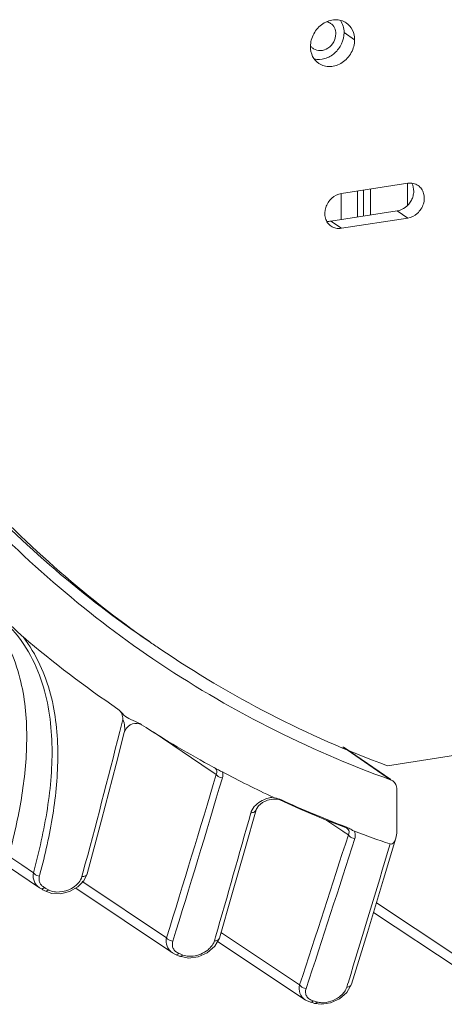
# Model space of a CAD drawing. Header units: millimetres. Extents: x 29170 to 33192, y 579 to 3108.
# Tile 190 of 256: x 32960 to 32995, y 1439 to 1519. Entities that reach past the tile are written whole.
import ezdxf

# ---------------------------------------------------------------- set-up
doc = ezdxf.new("R2010")
doc.units = ezdxf.units.MM
doc.layers.add('细实线', color=7, linetype='Continuous', lineweight=13)

msp = doc.modelspace()

# ---------------------------------------------------------------- linework, layer by layer
at = {"layer": '细实线'}
for p, q in [((32987.213, 1517.7), (32986.351, 1518.285)), ((32986.133, 1505.14), (32991.547, 1505.979)), ((32991.534, 1504.178), (32991.533, 1505.979)), ((32986.12, 1503.018), (32986.119, 1505.14)), ((32987.445, 1505.343), (32987.445, 1503.223)), ((32987.928, 1503.298), (32987.927, 1505.418)), ((32988.496, 1505.506), (32988.497, 1503.386)), ((32990.686, 1503.726), (32985.272, 1502.886)), ((32991.548, 1503.141), (32990.686, 1503.726)), ((32986.134, 1502.302), (32985.272, 1502.886)), ((32991.548, 1503.141), (32986.134, 1502.302)), ((32989.884, 1458.419), (33085.274, 1473.211)), ((32968.285, 1462.206), (32968.034, 1461.213)), ((32969.71, 1461.83), (32969.744, 1461.81)), ((32969.744, 1461.81), (32969.815, 1461.765)), ((32968.402, 1461.122), (32968.459, 1461.285)), ((32970.762, 1461.176), (32975.506, 1457.982)), ((32986.24, 1459.967), (32989.431, 1457.763)), ((32990.167, 1457.285), (32986.353, 1459.919)), ((32975.506, 1457.982), (32975.538, 1457.96)), ((32975.538, 1457.96), (32975.91, 1457.71)), ((32989.431, 1457.763), (32990.153, 1457.265)), ((32948.275, 1457.361), (32961.482, 1448.452)), ((32990.321, 1457.178), (32990.153, 1457.265)), ((32990.658, 1453.042), (32990.657, 1456.494)), ((32980.525, 1455.702), (32980.915, 1455.682)), ((32980.679, 1455.802), (32980.567, 1455.843)), ((32980.915, 1455.682), (32981.091, 1455.626)), ((32981.091, 1455.626), (32981.091, 1455.626)), ((32978.27, 1451.665), (32979.157, 1454.809)), ((32984.854, 1454.008), (32986.257, 1453.072)), ((32986.257, 1453.072), (32986.36, 1453.003)), ((32986.36, 1453.003), (32986.699, 1452.776)), ((32986.588, 1453.386), (32986.481, 1453.427)), ((32986.559, 1453.376), (32986.588, 1453.386)), ((32986.573, 1453.321), (32986.572, 1453.321)), ((32989.58, 1449.164), (32990.583, 1452.499)), ((32958.96, 1451.045), (32960.044, 1450.314)), ((32960.044, 1450.314), (32960.975, 1449.686)), ((32965.025, 1449.681), (32964.941, 1449.366)), ((32961.468, 1449.414), (32961.506, 1449.554)), ((32964.599, 1448.521), (32965.104, 1449.031)), ((32965.024, 1448.95), (32964.97, 1448.986)), ((32971.852, 1444.379), (32965.024, 1448.95)), ((32965.104, 1449.031), (32965.374, 1449.589)), ((32961.578, 1448.392), (32961.482, 1448.452)), ((32961.69, 1448.329), (32961.578, 1448.392)), ((32961.992, 1448.407), (32961.881, 1448.47)), ((32961.922, 1448.198), (32962.493, 1447.996)), ((32964.43, 1448.428), (32972.33, 1443.14)), ((32962.493, 1447.996), (32963.191, 1447.972)), ((32995.321, 1443.022), (32988.987, 1447.212)), ((32988.754, 1446.442), (32995.755, 1441.811)), ((32976.413, 1444.718), (32976.297, 1444.796)), ((32975.849, 1444.439), (32975.758, 1444.124)), ((32975.804, 1443.686), (32976.167, 1444.348)), ((32976.011, 1444.064), (32983.17, 1439.304)), ((32982.718, 1440.526), (32976.413, 1444.718)), ((32975.171, 1443.146), (32975.804, 1443.686)), ((32972.33, 1443.14), (32972.595, 1442.999)), ((32972.595, 1442.999), (32972.704, 1442.954)), ((32972.704, 1442.954), (32972.814, 1442.908)), ((32972.783, 1443.037), (32972.856, 1443.099)), ((32972.814, 1442.908), (32972.923, 1442.863)), ((32972.965, 1443.053), (32972.856, 1443.099)), ((32972.923, 1442.863), (32973.65, 1442.718)), ((32986.67, 1440.66), (32986.574, 1440.348)), ((32986.585, 1439.907), (32986.96, 1440.571)), ((32983.157, 1439.312), (32983.595, 1439.109)), ((32983.17, 1439.304), (32983.159, 1439.311)), ((32983.777, 1439.171), (32983.824, 1439.22)), ((32983.933, 1439.188), (32983.824, 1439.22)), ((32985.974, 1439.384), (32986.585, 1439.907)), ((32983.814, 1439.045), (32983.923, 1439.014)), ((32983.923, 1439.014), (32984.52, 1438.938)), ((32983.923, 1439.014), (32983.923, 1439.014)), ((32983.923, 1439.014), (32983.967, 1439.009))]:
    msp.add_line(p, q, dxfattribs=at)
for points in [[(32968.459, 1461.285), (32968.571, 1461.475), (32968.717, 1461.631), (32968.887, 1461.75)], [(32968.887, 1461.75), (32969.071, 1461.828), (32969.259, 1461.868), (32969.443, 1461.872), (32969.615, 1461.844), (32969.741, 1461.803), (32969.806, 1461.773)], [(32965.374, 1449.589), (32966.545, 1453.975), (32967.744, 1458.559), (32968.402, 1461.122)], [(32979.157, 1454.809), (32979.168, 1454.841), (32979.351, 1455.137), (32979.676, 1455.41)], [(32979.676, 1455.41), (32980.086, 1455.607), (32980.525, 1455.702)], [(32981.091, 1455.626), (32982.717, 1454.903), (32984.845, 1454.012), (32986.461, 1453.377)], [(32986.461, 1453.377), (32986.52, 1453.351), (32986.572, 1453.321)], [(32976.167, 1444.347), (32977.189, 1447.884), (32978.27, 1451.665)], [(32986.96, 1440.571), (32988.252, 1444.789), (32989.58, 1449.164)], [(32963.191, 1447.972), (32963.929, 1448.153), (32964.599, 1448.521)], [(32973.65, 1442.718), (32974.422, 1442.82), (32975.171, 1443.146)], [(32984.52, 1438.938), (32985.253, 1439.056), (32985.974, 1439.384)]]:
    msp.add_lwpolyline(points, dxfattribs=at)
for centre, radius, start, end in [((32984.356, 1517.726), 0.912, 228.26362, 235.82284), ((33019.029, 1540.125), 86.504, 222.98313, 235.82813), ((33019.687, 1539.259), 87.156, 222.29067, 235.83522), ((33018.793, 1537.952), 90.573, 229.63694, 235.79955), ((33019.597, 1539.151), 86.016, 235.15094, 235.84459), ((33019.892, 1539.64), 86.587, 235.86489, 249.72307), ((33019.878, 1539.685), 87.616, 235.88782, 250.16783), ((33018.812, 1538.019), 90.639, 237.27752, 241.60661), ((32161.01, 1665.628), 832.51, 344.965945, 345.786233), ((31910.446, 1774.764), 1111.637, 342.710162, 343.428367), ((33018.636, 1537.69), 90.266, 241.60513, 241.89048), ((33018.548, 1537.524), 90.078, 241.8905, 242.11179), ((33019.007, 1538.389), 91.057, 242.11098, 245.02943), ((31927.828, 1768.141), 1093.648, 342.764369, 343.494503), ((33019.348, 1539.137), 91.796, 245.46414, 249.01959), ((31884.624, 1760.462), 1136.064, 343.848762, 344.38077), ((32979.779, 1454.292), 1.083, 159.19373, 164.34476), ((33019.662, 1539.973), 92.772, 249.5167, 251.42663), ((31425.92, 1953.297), 1639.07, 341.769395, 342.219659), ((31461.107, 1940.258), 1602.171, 341.81455, 342.275188), ((31447.841, 1912.701), 1609.602, 342.946434, 343.369409), ((32962.169, 1449.43), 1.218, 179.8595, 187.68882), ((33011.952, 1537.446), 102.314, 240.57655, 240.71982), ((33012.171, 1537.376), 102.144, 240.57655, 240.71982), ((32973.028, 1444.19), 1.261, 229.50745, 236.27806), ((33012.777, 1538.647), 103.553, 247.38969, 247.52047), ((33013.556, 1540.892), 105.93, 253.76102, 253.88395), ((33013.403, 1541.042), 106.202, 253.69953, 253.82249)]:
    msp.add_arc(centre, radius, start, end, dxfattribs=at)
for points, knots in [([(32986.531, 1519.075), (32986.399, 1519.165), (32986.099, 1519.303), (32985.423, 1519.376), (32984.552, 1519.064), (32983.807, 1518.239), (32983.603, 1517.502), (32983.603, 1517.14)], [0, 0, 0, 0, 0.114123, 0.231307, 0.478686, 0.741468, 1, 1, 1, 1]), ([(32985.674, 1518.18), (32985.674, 1518.349), (32985.606, 1518.685), (32985.381, 1518.949), (32985.249, 1519.039)], [0, 0, 0, 0, 0.514727, 1, 1, 1, 1]), ([(32986.351, 1518.285), (32986.351, 1518.465), (32986.302, 1518.82), (32986.148, 1519.145), (32986.049, 1519.286)], [0, 0, 0, 0, 0.511259, 1, 1, 1, 1]), ([(32987.213, 1517.7), (32987.213, 1517.971), (32987.103, 1518.509), (32986.743, 1518.932), (32986.531, 1519.075)], [0, 0, 0, 0, 0.514641, 1, 1, 1, 1]), ([(32983.844, 1516.971), (32984.009, 1516.859), (32984.444, 1516.745), (32985.08, 1516.978), (32985.547, 1517.493), (32985.674, 1517.954), (32985.674, 1518.18)], [0, 0, 0, 0, 0.229043, 0.477129, 0.740647, 1, 1, 1, 1]), ([(32983.911, 1516.136), (32984.189, 1516.069), (32984.812, 1516.098), (32985.626, 1516.568), (32986.201, 1517.338), (32986.351, 1517.974), (32986.351, 1518.285)], [0, 0, 0, 0, 0.233675, 0.484988, 0.745563, 1, 1, 1, 1]), ([(32984.285, 1515.765), (32984.417, 1515.676), (32984.718, 1515.538), (32985.393, 1515.464), (32986.265, 1515.776), (32987.009, 1516.602), (32987.213, 1517.339), (32987.213, 1517.7)], [0, 0, 0, 0, 0.114123, 0.231307, 0.478686, 0.741468, 1, 1, 1, 1]), ([(32983.603, 1517.14), (32983.604, 1516.869), (32983.714, 1516.331), (32984.073, 1515.909), (32984.285, 1515.765)], [0, 0, 0, 0, 0.514641, 1, 1, 1, 1]), ([(32990.686, 1503.726), (32990.925, 1503.763), (32991.398, 1503.975), (32991.811, 1504.467), (32991.997, 1504.941), (32992.071, 1505.421), (32991.993, 1505.79), (32991.882, 1505.994)], [0, 0, 0, 0, 0.246935, 0.506259, 0.636123, 0.762761, 1, 1, 1, 1]), ([(32992.39, 1505.801), (32992.271, 1505.882), (32991.994, 1505.998), (32991.694, 1506.002), (32991.547, 1505.979)], [0, 0, 0, 0, 0.490854, 1, 1, 1, 1]), ([(32986.133, 1505.14), (32985.846, 1505.095), (32985.283, 1504.804), (32984.784, 1504.033), (32984.746, 1503.259), (32984.987, 1502.747), (32985.182, 1502.553), (32985.291, 1502.479)], [0, 0, 0, 0, 0.252631, 0.516574, 0.767286, 0.885473, 1, 1, 1, 1]), ([(32991.548, 1503.141), (32991.835, 1503.186), (32992.398, 1503.476), (32992.897, 1504.248), (32992.935, 1505.021), (32992.694, 1505.534), (32992.499, 1505.727), (32992.39, 1505.801)], [0, 0, 0, 0, 0.252631, 0.516574, 0.767286, 0.885473, 1, 1, 1, 1]), ([(32985.291, 1502.479), (32985.41, 1502.399), (32985.687, 1502.282), (32985.987, 1502.279), (32986.134, 1502.302)], [0, 0, 0, 0, 0.490854, 1, 1, 1, 1]), ([(32943.92, 1497.975), (32945.568, 1495.038), (32949.168, 1489.366), (32955.452, 1481.546), (32962.531, 1474.537), (32967.74, 1470.445), (32970.446, 1468.561)], [0, 0, 0, 0, 0.253058, 0.50356, 0.752265, 1, 1, 1, 1]), ([(32957.958, 1469.853), (32958.911, 1468.49), (32960.186, 1465.382), (32960.578, 1460.506), (32960.084, 1455.718), (32959.379, 1452.594), (32958.96, 1451.045)], [0, 0, 0, 0, 0.257524, 0.505008, 0.751602, 1, 1, 1, 1]), ([(32960.975, 1449.686), (32961.448, 1451.407), (32962.234, 1454.881), (32962.695, 1460.218), (32962.044, 1464.739), (32960.461, 1468.129), (32959.227, 1469.642), (32958.506, 1470.327)], [0, 0, 0, 0, 0.245603, 0.489126, 0.734687, 0.863158, 1, 1, 1, 1]), ([(32958.68, 1470.311), (32958.925, 1470.086), (32959.407, 1469.625), (32959.882, 1469.155), (32960.136, 1468.939)], [0, 0, 0, 0, 0.500077, 1, 1, 1, 1]), ([(32961.506, 1449.554), (32961.936, 1451.154), (32962.659, 1454.384), (32963.133, 1459.331), (32962.712, 1463.512), (32961.578, 1466.727), (32960.675, 1468.233), (32960.136, 1468.939)], [0, 0, 0, 0, 0.247518, 0.493225, 0.740142, 0.867303, 1, 1, 1, 1]), ([(32968.285, 1462.206), (32968.274, 1462.359), (32968.239, 1462.684), (32968.02, 1462.948), (32967.883, 1463.041)], [0, 0, 0, 0, 0.481901, 1, 1, 1, 1]), ([(32967.883, 1463.041), (32968.071, 1462.914), (32968.32, 1462.516), (32968.721, 1462.28), (32968.927, 1462.192)], [0, 0, 0, 0, 0.502089, 1, 1, 1, 1]), ([(32968.402, 1461.122), (32968.443, 1461.28), (32968.443, 1461.655), (32968.36, 1462.016), (32968.285, 1462.206)], [0, 0, 0, 0, 0.444097, 1, 1, 1, 1]), ([(32975.91, 1457.71), (32975.953, 1457.798), (32976, 1458.028), (32975.845, 1458.212), (32975.751, 1458.275)], [0, 0, 0, 0, 0.465993, 1, 1, 1, 1]), ([(32975.91, 1457.71), (32975.923, 1457.686), (32975.992, 1457.591), (32976.093, 1457.522), (32976.176, 1457.486)], [0, 0, 0, 0, 0.229074, 1, 1, 1, 1]), ([(32990.657, 1456.494), (32990.657, 1456.629), (32990.603, 1456.896), (32990.426, 1457.106), (32990.321, 1457.179)], [0, 0, 0, 0, 0.514504, 1, 1, 1, 1]), ([(32980.14, 1455.77), (32979.978, 1455.726), (32979.425, 1455.516), (32978.918, 1455.078), (32978.766, 1454.677)], [0, 0, 0, 0, 0.281309, 1, 1, 1, 1]), ([(32979.157, 1454.808), (32979.137, 1454.736), (32979.004, 1454.601), (32978.829, 1454.58), (32978.736, 1454.585)], [0, 0, 0, 0, 0.445168, 1, 1, 1, 1]), ([(32986.699, 1452.776), (32986.745, 1452.862), (32986.805, 1453.078), (32986.661, 1453.262), (32986.573, 1453.321)], [0, 0, 0, 0, 0.477194, 1, 1, 1, 1]), ([(32987.198, 1453.066), (32987.09, 1453.107), (32986.9, 1453.239), (32986.695, 1453.345), (32986.588, 1453.386)], [0, 0, 0, 0, 0.499679, 1, 1, 1, 1]), ([(32987.223, 1452.484), (32987.238, 1452.533), (32987.285, 1452.724), (32987.261, 1452.935), (32987.198, 1453.066)], [0, 0, 0, 0, 0.260703, 1, 1, 1, 1]), ([(32986.699, 1452.776), (32986.722, 1452.735), (32986.852, 1452.573), (32987.065, 1452.49), (32987.223, 1452.484)], [0, 0, 0, 0, 0.230662, 1, 1, 1, 1]), ([(32990.112, 1452.033), (32990.166, 1452.015), (32990.297, 1452.029), (32990.474, 1452.205), (32990.547, 1452.38), (32990.583, 1452.499)], [0, 0, 0, 0, 0.231665, 0.487045, 1, 1, 1, 1]), ([(32960.975, 1449.686), (32960.997, 1449.649), (32961.123, 1449.501), (32961.32, 1449.425), (32961.468, 1449.414)], [0, 0, 0, 0, 0.227265, 1, 1, 1, 1]), ([(32964.941, 1449.366), (32964.893, 1449.188), (32964.459, 1448.441), (32963.52, 1448.073), (32962.863, 1448.108)], [0, 0, 0, 0, 0.219358, 1, 1, 1, 1]), ([(32965.374, 1449.589), (32965.354, 1449.515), (32965.216, 1449.378), (32965.036, 1449.36), (32964.941, 1449.366)], [0, 0, 0, 0, 0.442105, 1, 1, 1, 1]), ([(32961.578, 1448.392), (32961.619, 1448.365), (32961.701, 1448.364), (32961.765, 1448.393), (32961.783, 1448.402)], [0, 0, 0, 0, 0.700469, 1, 1, 1, 1]), ([(32961.922, 1448.198), (32961.96, 1448.177), (32962.03, 1448.177), (32962.087, 1448.199), (32962.103, 1448.207)], [0, 0, 0, 0, 0.707179, 1, 1, 1, 1]), ([(32962.863, 1448.108), (32962.804, 1448.111), (32962.581, 1448.133), (32962.359, 1448.201), (32962.215, 1448.282)], [0, 0, 0, 0, 0.263102, 1, 1, 1, 1]), ([(32971.954, 1443.543), (32971.852, 1443.728), (32971.794, 1444.026), (32971.836, 1444.308), (32971.852, 1444.379)], [0, 0, 0, 0, 0.740644, 1, 1, 1, 1]), ([(32971.852, 1444.379), (32971.874, 1444.339), (32972.002, 1444.181), (32972.211, 1444.1), (32972.365, 1444.091)], [0, 0, 0, 0, 0.229665, 1, 1, 1, 1]), ([(32975.758, 1444.124), (32975.742, 1444.071), (32975.659, 1443.851), (32975.515, 1443.658), (32975.389, 1443.53)], [0, 0, 0, 0, 0.234482, 1, 1, 1, 1]), ([(32976.167, 1444.347), (32976.147, 1444.277), (32976.019, 1444.144), (32975.848, 1444.121), (32975.758, 1444.124)], [0, 0, 0, 0, 0.447952, 1, 1, 1, 1]), ([(32975.389, 1443.53), (32975.296, 1443.436), (32974.858, 1443.075), (32974.285, 1442.875), (32973.852, 1442.857)], [0, 0, 0, 0, 0.233954, 1, 1, 1, 1]), ([(32973.852, 1442.857), (32973.792, 1442.855), (32973.566, 1442.855), (32973.338, 1442.899), (32973.183, 1442.963)], [0, 0, 0, 0, 0.262908, 1, 1, 1, 1]), ([(32983.159, 1439.311), (32982.972, 1439.438), (32982.663, 1439.821), (32982.666, 1440.305), (32982.718, 1440.526)], [0, 0, 0, 0, 0.499066, 1, 1, 1, 1]), ([(32982.718, 1440.526), (32982.74, 1440.484), (32982.872, 1440.319), (32983.091, 1440.234), (32983.252, 1440.23)], [0, 0, 0, 0, 0.231668, 1, 1, 1, 1]), ([(32986.574, 1440.348), (32986.562, 1440.308), (32986.5, 1440.142), (32986.402, 1439.99), (32986.316, 1439.885)], [0, 0, 0, 0, 0.235763, 1, 1, 1, 1]), ([(32986.96, 1440.571), (32986.94, 1440.504), (32986.821, 1440.376), (32986.66, 1440.348), (32986.574, 1440.348)], [0, 0, 0, 0, 0.452823, 1, 1, 1, 1]), ([(32983.595, 1439.109), (32983.609, 1439.105), (32983.675, 1439.098), (32983.738, 1439.137), (32983.777, 1439.171)], [0, 0, 0, 0, 0.217435, 1, 1, 1, 1]), ([(32986.316, 1439.885), (32986.217, 1439.764), (32985.724, 1439.301), (32985.019, 1439.047), (32984.501, 1439.07)], [0, 0, 0, 0, 0.231221, 1, 1, 1, 1]), ([(32983.967, 1439.009), (32983.983, 1439.01), (32984.056, 1439.026), (32984.114, 1439.08), (32984.151, 1439.125)], [0, 0, 0, 0, 0.209002, 1, 1, 1, 1])]:
    msp.add_open_spline(points, degree=3, knots=knots, dxfattribs=at)
for points in [[(32985.249, 1519.039), (32985.156, 1519.102), (32985.049, 1519.148), (32984.94, 1519.174)], [(32983.596, 1517.221), (32983.639, 1517.157), (32983.691, 1517.097), (32983.749, 1517.045)], [(32984.946, 1502.878), (32985.054, 1502.866), (32985.164, 1502.87), (32985.272, 1502.886)], [(32968.927, 1462.192), (32969.192, 1462.079), (32969.466, 1461.982), (32969.711, 1461.831)], [(32976.41, 1457.428), (32976.455, 1457.581), (32976.462, 1457.755), (32976.414, 1457.907)], [(32976.176, 1457.486), (32976.25, 1457.454), (32976.33, 1457.434), (32976.41, 1457.428)], [(32980.567, 1455.843), (32980.423, 1455.833), (32980.28, 1455.807), (32980.14, 1455.77)], [(32981.229, 1455.63), (32981.054, 1455.71), (32980.863, 1455.747), (32980.679, 1455.802)], [(32981.091, 1455.626), (32981.133, 1455.607), (32981.186, 1455.613), (32981.229, 1455.63)], [(32986.461, 1453.377), (32986.491, 1453.366), (32986.527, 1453.367), (32986.559, 1453.376)], [(32990.583, 1452.499), (32990.635, 1452.674), (32990.658, 1452.859), (32990.658, 1453.042)], [(32960.95, 1449.433), (32960.95, 1449.518), (32960.959, 1449.603), (32960.975, 1449.686)], [(32961.063, 1448.926), (32961.012, 1449.033), (32960.977, 1449.149), (32960.961, 1449.267)], [(32961.275, 1448.624), (32961.189, 1448.713), (32961.117, 1448.815), (32961.063, 1448.926)], [(32961.438, 1449.125), (32961.431, 1449.221), (32961.443, 1449.32), (32961.468, 1449.414)], [(32961.503, 1448.865), (32961.466, 1448.946), (32961.444, 1449.036), (32961.438, 1449.125)], [(32961.654, 1448.644), (32961.593, 1448.708), (32961.54, 1448.784), (32961.503, 1448.865)], [(32961.482, 1448.452), (32961.407, 1448.502), (32961.337, 1448.56), (32961.275, 1448.624)], [(32961.881, 1448.47), (32961.798, 1448.517), (32961.72, 1448.575), (32961.654, 1448.644)], [(32961.783, 1448.402), (32961.818, 1448.421), (32961.851, 1448.444), (32961.881, 1448.47)], [(32962.103, 1448.207), (32962.144, 1448.226), (32962.181, 1448.253), (32962.215, 1448.282)], [(32972.325, 1443.773), (32972.318, 1443.879), (32972.334, 1443.989), (32972.365, 1444.091)], [(32972.209, 1443.232), (32972.107, 1443.319), (32972.018, 1443.426), (32971.954, 1443.543)], [(32972.403, 1443.491), (32972.358, 1443.577), (32972.332, 1443.675), (32972.325, 1443.773)], [(32972.585, 1443.263), (32972.512, 1443.327), (32972.448, 1443.405), (32972.403, 1443.491)], [(32972.856, 1443.099), (32972.758, 1443.139), (32972.665, 1443.194), (32972.585, 1443.263)], [(32972.595, 1442.999), (32972.614, 1442.991), (32972.635, 1442.988), (32972.655, 1442.989)], [(32972.655, 1442.989), (32972.701, 1442.991), (32972.746, 1443.011), (32972.783, 1443.037)], [(32972.923, 1442.863), (32972.942, 1442.855), (32972.963, 1442.852), (32972.983, 1442.853)], [(32972.983, 1442.853), (32973.017, 1442.854), (32973.051, 1442.866), (32973.081, 1442.883)], [(32973.081, 1442.883), (32973.119, 1442.904), (32973.153, 1442.932), (32973.183, 1442.963)], [(32983.207, 1439.887), (32983.197, 1440.002), (32983.216, 1440.121), (32983.252, 1440.23)], [(32983.301, 1439.592), (32983.248, 1439.68), (32983.216, 1439.784), (32983.207, 1439.887)], [(32983.514, 1439.365), (32983.429, 1439.425), (32983.354, 1439.503), (32983.301, 1439.592)], [(32983.824, 1439.22), (32983.714, 1439.252), (32983.607, 1439.3), (32983.514, 1439.365)], [(32984.501, 1439.07), (32984.383, 1439.075), (32984.265, 1439.092), (32984.151, 1439.125)]]:
    msp.add_open_spline(points, degree=3, dxfattribs=at)

doc.saveas('drawing.dxf')
